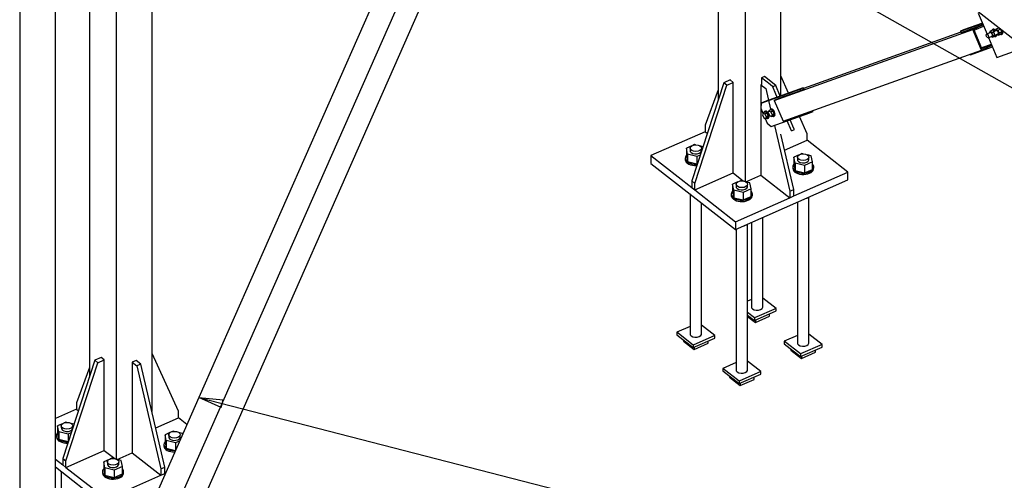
# Paper-space layout 'A0 Advance Steel' of a CAD drawing. Header units: millimetres. Extents: x 292 to 712, y 182 to 776.
# Tile 14 of 61: x 431 to 472, y 321 to 341. Entities that reach past the tile are written whole.
import ezdxf

# ---------------------------------------------------------------- set-up
doc = ezdxf.new("R2010")
doc.units = ezdxf.units.MM
doc.layers.get('0').update_dxf_attribs({"linetype": 'CONTINUOUS'})
for name, color, linetype in [('AS_Belki', 145, 'CONTINUOUS'), ('AS_Blachy', 30, 'CONTINUOUS'), ('AS_Kotwy', 9, 'CONTINUOUS'), ('AS_Sruby', 9, 'CONTINUOUS')]:
    doc.layers.add(name, color=color, linetype=linetype)

psp = doc.layouts.new('A0 Advance Steel')

# ---------------------------------------------------------------- linework, layer by layer
at = {"color": 0, "linetype": 'ByBlock', "lineweight": -2}
for p, q in [((439.273, 324.439), (438.346, 324.85)), ((438.346, 324.85), (439.356, 324.762)), ((439.273, 324.439), (439.356, 324.762))]:
    psp.add_line(p, q, dxfattribs=at)
at = {"color": 7}
for points in [[(461.051, 344.102), (520.758, 310.427), (530.078, 310.427)], [(438.346, 324.85), (520.758, 303.613), (537.648, 303.613)]]:
    psp.add_lwpolyline(points, dxfattribs=at)
at = {"layer": 'AS_Belki', "linetype": 'Continuous', "ltscale": 0.15}
for p, q in [((430.878, 484.716), (430.878, 305.588)), ((432.37, 309.728), (432.37, 484.716)), ((457.672, 368.6), (438.346, 324.85)), ((438.346, 322.411), (458.549, 368.148)), ((438.346, 320.189), (459.481, 368.035)), ((436.395, 324.27), (436.395, 343.868)), ((460.002, 343.832), (460.002, 337.27)), ((461.124, 343.58), (461.124, 333.861)), ((462.616, 337.433), (462.616, 343.245)), ((434.903, 343.209), (434.903, 322.287)), ((433.782, 342.714), (433.782, 325.696)), ((470.045, 341.578), (472.351, 339.776)), ((471.044, 340.391), (470.127, 340.062)), ((470.618, 340.202), (471.044, 340.391)), ((471.065, 340.342), (471.044, 340.391)), ((462.345, 337.24), (470.618, 340.202)), ((470.128, 340.089), (463.558, 337.736)), ((470.127, 340.062), (470.138, 340.067)), ((470.98, 339.343), (470.618, 340.202)), ((470.681, 340.172), (471.065, 340.342)), ((471.002, 339.411), (470.681, 340.172)), ((471.386, 339.58), (470.99, 339.438)), ((471.002, 339.411), (471.386, 339.58)), ((471.406, 339.531), (471.386, 339.58)), ((462.707, 336.38), (470.98, 339.343)), ((470.98, 339.343), (471.406, 339.531)), ((463.433, 337.643), (462.516, 337.315)), ((463.572, 337.705), (463.433, 337.643)), ((463.571, 337.705), (463.582, 337.709)), ((463.582, 337.709), (463.572, 337.705)), ((462.516, 337.315), (462.345, 337.24)), ((462.345, 337.24), (462.707, 336.38)), ((460.627, 334.218), (461.063, 333.877)), ((461.157, 333.844), (461.785, 334.122)), ((438.346, 324.85), (432.629, 311.909)), ((433.43, 311.283), (438.346, 322.411)), ((434.407, 322.644), (434.842, 322.303)), ((434.936, 322.27), (435.564, 322.547))]:
    psp.add_line(p, q, dxfattribs=at)
at = {"layer": 'AS_Blachy', "linetype": 'Continuous', "ltscale": 0.15}
for p, q in [((470.85, 340.877), (471.216, 340.008)), ((470.112, 340.128), (471.027, 340.456)), ((471.023, 340.465), (470.24, 340.185)), ((470.24, 340.185), (470.112, 340.128)), ((470.112, 340.128), (470.138, 340.066)), ((471.278, 339.861), (471.626, 339.034)), ((470.513, 339.175), (470.526, 339.146)), ((470.526, 339.146), (471.441, 339.473)), ((471.626, 339.034), (472.82, 339.462)), ((460.233, 337.977), (458.9, 333.882)), ((460.499, 338.095), (460.233, 337.977)), ((460.361, 337.877), (460.233, 337.977)), ((460.361, 337.877), (460.627, 337.995)), ((460.627, 337.995), (460.499, 338.095)), ((460.627, 334.218), (460.627, 337.995)), ((461.806, 337.908), (461.785, 337.898)), ((461.934, 338.238), (461.806, 338.182)), ((462.167, 337.899), (461.806, 338.182)), ((461.806, 338.182), (461.806, 337.908)), ((462.407, 337.868), (461.934, 338.238)), ((462.943, 337.55), (462.616, 338.267)), ((459.028, 333.782), (460.361, 337.877)), ((460.002, 337.678), (459.462, 336.207)), ((461.785, 337.898), (461.985, 337.742)), ((461.785, 337.898), (461.785, 336.937)), ((461.797, 337.129), (463.418, 337.709)), ((463.546, 337.766), (461.925, 337.186)), ((461.985, 337.742), (462.188, 336.871)), ((462.279, 337.812), (462.167, 337.899)), ((462.407, 337.868), (462.279, 337.812)), ((462.412, 337.497), (462.279, 337.812)), ((462.594, 337.425), (462.407, 337.868)), ((462.462, 337.378), (462.412, 337.497)), ((463.418, 337.709), (463.546, 337.766)), ((463.444, 337.648), (463.418, 337.709)), ((463.572, 337.705), (463.546, 337.766)), ((461.797, 337.129), (461.783, 336.912)), ((461.925, 337.186), (461.797, 337.129)), ((461.783, 336.912), (461.87, 336.706)), ((461.785, 336.908), (461.785, 334.122)), ((462.211, 336.147), (463.832, 336.727)), ((463.832, 336.727), (463.811, 336.775)), ((463.832, 336.727), (463.96, 336.783)), ((463.96, 336.783), (463.943, 336.822)), ((461.961, 336.489), (462.042, 336.298)), ((462.042, 336.298), (462.211, 336.147)), ((463.055, 335.97), (462.88, 336.386)), ((463.163, 336.073), (463.012, 336.433)), ((463.718, 335.852), (463.391, 336.569)), ((459.462, 335.937), (457.202, 334.94)), ((459.462, 336.207), (459.462, 335.937)), ((459.462, 335.937), (459.547, 335.87)), ((462.346, 336.195), (462.986, 333.452)), ((463.055, 335.97), (463.183, 336.026)), ((463.183, 336.026), (463.163, 336.073)), ((463.718, 335.582), (463.718, 335.852)), ((463.157, 333.527), (462.617, 335.839)), ((462.774, 335.166), (463.718, 335.582)), ((465.416, 334.255), (463.718, 335.582)), ((457.202, 334.94), (458.9, 333.612)), ((457.202, 334.94), (457.202, 334.616)), ((457.202, 334.616), (460.727, 331.861)), ((459.028, 333.512), (460.627, 334.218)), ((463.157, 333.258), (465.416, 334.255)), ((465.416, 333.931), (465.416, 334.255)), ((458.9, 333.882), (459.028, 333.782)), ((458.9, 333.882), (458.9, 333.612)), ((460.727, 331.861), (465.416, 333.931)), ((461.785, 334.122), (462.986, 333.182)), ((458.9, 333.612), (459.028, 333.512)), ((458.9, 333.612), (458.992, 333.54)), ((458.992, 333.54), (459.028, 333.512)), ((459.028, 333.512), (459.028, 333.782)), ((459.028, 333.512), (460.727, 332.185)), ((462.986, 333.452), (463.157, 333.527)), ((462.986, 333.452), (462.986, 333.182)), ((463.157, 333.258), (463.157, 333.527)), ((460.727, 332.185), (462.986, 333.182)), ((462.986, 333.182), (463.157, 333.258)), ((462.986, 333.182), (463.072, 333.22)), ((463.072, 333.22), (463.157, 333.258)), ((460.727, 332.185), (460.727, 331.861)), ((434.278, 326.521), (434.012, 326.403)), ((434.14, 326.303), (434.407, 326.421)), ((434.407, 326.421), (434.278, 326.521)), ((434.407, 322.644), (434.407, 326.421)), ((437.498, 324.278), (436.395, 326.693)), ((434.012, 326.403), (432.68, 322.308)), ((432.808, 322.208), (434.14, 326.303)), ((433.782, 326.104), (433.241, 324.633)), ((434.14, 326.303), (434.012, 326.403)), ((435.735, 326.399), (435.564, 326.324)), ((435.564, 326.324), (435.764, 326.168)), ((435.564, 326.324), (435.564, 322.547)), ((435.935, 326.243), (435.735, 326.399)), ((435.935, 326.243), (435.764, 326.168)), ((435.764, 326.168), (436.766, 321.878)), ((436.936, 321.953), (435.935, 326.243)), ((433.241, 324.363), (432.37, 323.978)), ((433.241, 324.633), (433.241, 324.363)), ((433.241, 324.363), (433.326, 324.296)), ((436.554, 323.592), (437.498, 324.008)), ((437.498, 324.008), (437.498, 324.278)), ((437.852, 323.731), (437.498, 324.008)), ((432.68, 322.308), (432.808, 322.208)), ((432.68, 322.308), (432.68, 322.038)), ((432.808, 321.938), (434.407, 322.644)), ((435.564, 322.547), (436.766, 321.608)), ((432.37, 322.28), (432.68, 322.038)), ((432.37, 321.956), (434.506, 320.287)), ((432.68, 322.038), (432.808, 321.938)), ((432.68, 322.038), (432.808, 321.938)), ((432.808, 321.938), (432.808, 322.208)), ((432.808, 321.938), (434.506, 320.611)), ((436.766, 321.878), (436.936, 321.953)), ((436.936, 321.684), (436.936, 321.953)), ((434.506, 320.611), (436.766, 321.608)), ((436.766, 321.878), (436.766, 321.608)), ((436.766, 321.608), (436.95, 321.69)), ((436.766, 321.608), (436.936, 321.684))]:
    psp.add_line(p, q, dxfattribs=at)
at = {"layer": 'AS_Kotwy', "linetype": 'Continuous', "ltscale": 0.15}
for p, q in [((458.906, 335.348), (458.679, 335.248)), ((458.731, 335.002), (458.679, 335.248)), ((458.679, 335.248), (458.679, 334.935)), ((458.831, 335.268), (458.831, 335.171)), ((459.018, 335.398), (458.95, 335.368)), ((459.064, 335.386), (459.018, 335.398)), ((459.365, 335.311), (459.245, 335.341)), ((459.307, 335.131), (459.307, 335.228)), ((458.63, 334.824), (458.63, 334.77)), ((458.679, 334.935), (458.731, 334.689)), ((459.12, 334.904), (458.731, 335.002)), ((458.731, 335.002), (458.731, 334.689)), ((458.731, 334.689), (459.12, 334.591)), ((459.252, 334.962), (459.12, 334.904)), ((459.12, 334.904), (459.12, 334.591)), ((463.386, 334.975), (463.16, 334.875)), ((463.211, 334.628), (463.16, 334.875)), ((463.16, 334.875), (463.16, 334.562)), ((463.601, 334.531), (463.211, 334.628)), ((463.211, 334.628), (463.211, 334.315)), ((463.312, 334.895), (463.312, 334.797)), ((463.499, 335.024), (463.431, 334.995)), ((463.544, 335.013), (463.499, 335.024)), ((463.939, 334.68), (463.601, 334.531)), ((463.888, 334.927), (463.726, 334.968)), ((463.787, 334.758), (463.787, 334.855)), ((463.939, 334.68), (463.888, 334.927)), ((463.939, 334.367), (463.939, 334.68)), ((459.12, 334.591), (459.133, 334.597)), ((463.11, 334.45), (463.11, 334.396)), ((463.16, 334.562), (463.211, 334.315)), ((463.211, 334.315), (463.601, 334.218)), ((463.601, 334.531), (463.601, 334.218)), ((463.601, 334.218), (463.939, 334.367)), ((463.989, 334.425), (463.989, 334.479)), ((460.828, 333.846), (460.602, 333.746)), ((460.94, 333.895), (460.873, 333.865)), ((460.986, 333.884), (460.94, 333.895)), ((461.33, 333.798), (461.168, 333.838)), ((461.381, 333.551), (461.33, 333.798)), ((460.653, 333.499), (460.602, 333.746)), ((460.602, 333.746), (460.602, 333.433)), ((460.602, 333.433), (460.653, 333.186)), ((461.042, 333.402), (460.653, 333.499)), ((460.653, 333.499), (460.653, 333.186)), ((460.754, 333.765), (460.754, 333.668)), ((461.381, 333.551), (461.042, 333.402)), ((461.042, 333.402), (461.042, 333.089)), ((461.229, 333.629), (461.229, 333.726)), ((461.381, 333.238), (461.381, 333.551)), ((458.831, 333.342), (458.831, 327.525)), ((460.552, 333.321), (460.552, 333.267)), ((460.653, 333.186), (461.042, 333.089)), ((461.042, 333.089), (461.381, 333.238)), ((461.431, 333.296), (461.431, 333.35)), ((463.312, 333.002), (463.312, 327.152)), ((463.787, 327.112), (463.787, 333.212)), ((459.307, 327.486), (459.307, 332.971)), ((461.865, 328.615), (461.865, 332.364)), ((460.754, 331.873), (460.754, 326.023)), ((461.229, 325.983), (461.229, 332.083)), ((461.389, 332.154), (461.389, 328.654)), ((461.389, 328.945), (461.229, 328.875)), ((462.419, 328.569), (461.865, 329.002)), ((462.419, 328.569), (461.515, 328.169)), ((461.515, 328.062), (462.419, 328.461)), ((462.419, 328.461), (462.419, 328.569)), ((461.515, 328.169), (461.229, 328.393)), ((461.229, 328.285), (461.515, 328.062)), ((461.229, 328.236), (461.554, 327.982)), ((461.515, 328.169), (461.515, 328.062)), ((461.554, 327.982), (462.142, 328.241)), ((461.554, 328.079), (461.554, 327.982)), ((462.142, 328.241), (462.142, 328.338)), ((458.831, 327.816), (458.277, 327.571)), ((459.861, 327.439), (459.307, 327.873)), ((458.957, 327.04), (458.277, 327.571)), ((458.277, 327.571), (458.277, 327.464)), ((458.277, 327.464), (458.957, 326.932)), ((458.554, 327.247), (458.554, 327.198)), ((459.861, 327.439), (458.957, 327.04)), ((458.957, 326.932), (459.861, 327.332)), ((459.861, 327.332), (459.861, 327.439)), ((463.312, 327.443), (462.757, 327.198)), ((464.342, 327.066), (463.787, 327.499)), ((458.554, 327.198), (458.996, 326.852)), ((458.957, 327.04), (458.957, 326.932)), ((458.996, 326.852), (459.584, 327.112)), ((458.996, 326.95), (458.996, 326.852)), ((459.584, 327.112), (459.584, 327.209)), ((463.437, 326.667), (462.757, 327.198)), ((462.757, 327.198), (462.757, 327.09)), ((462.757, 327.09), (463.437, 326.559)), ((463.035, 326.874), (463.035, 326.824)), ((463.035, 326.824), (463.477, 326.479)), ((464.342, 327.066), (463.437, 326.667)), ((463.437, 326.559), (464.342, 326.958)), ((464.064, 326.739), (464.064, 326.836)), ((464.342, 326.958), (464.342, 327.066)), ((463.437, 326.667), (463.437, 326.559)), ((463.477, 326.479), (464.064, 326.739)), ((463.477, 326.576), (463.477, 326.479)), ((460.754, 326.314), (460.199, 326.069)), ((460.879, 325.538), (460.199, 326.069)), ((460.199, 326.069), (460.199, 325.961)), ((461.784, 325.937), (461.229, 326.37)), ((460.199, 325.961), (460.879, 325.43)), ((460.477, 325.744), (460.477, 325.695)), ((460.477, 325.695), (460.918, 325.35)), ((461.784, 325.937), (460.879, 325.538)), ((460.879, 325.43), (461.784, 325.829)), ((460.918, 325.35), (461.506, 325.609)), ((461.506, 325.609), (461.506, 325.707)), ((461.784, 325.829), (461.784, 325.937)), ((460.879, 325.538), (460.879, 325.43)), ((460.918, 325.447), (460.918, 325.35)), ((432.685, 323.774), (432.459, 323.674)), ((432.51, 323.427), (432.459, 323.674)), ((432.459, 323.674), (432.459, 323.361)), ((432.611, 323.694), (432.611, 323.597)), ((432.797, 323.824), (432.73, 323.794)), ((432.843, 323.812), (432.797, 323.824)), ((433.144, 323.737), (433.025, 323.767)), ((433.086, 323.557), (433.086, 323.654)), ((432.409, 323.249), (432.409, 323.196)), ((432.459, 323.361), (432.51, 323.114)), ((432.899, 323.33), (432.51, 323.427)), ((432.51, 323.427), (432.51, 323.114)), ((433.031, 323.388), (432.899, 323.33)), ((432.899, 323.33), (432.899, 323.017)), ((437.166, 323.401), (436.939, 323.301)), ((436.99, 323.054), (436.939, 323.301)), ((436.939, 323.301), (436.939, 322.988)), ((437.091, 323.32), (437.091, 323.223)), ((437.278, 323.45), (437.21, 323.42)), ((437.323, 323.439), (437.278, 323.45)), ((437.667, 323.353), (437.505, 323.393)), ((437.566, 323.184), (437.566, 323.281)), ((437.673, 323.326), (437.667, 323.353)), ((432.51, 323.114), (432.899, 323.017)), ((432.899, 323.017), (432.912, 323.023)), ((436.89, 322.876), (436.89, 322.822)), ((436.939, 322.988), (436.99, 322.741)), ((437.38, 322.957), (436.99, 323.054)), ((436.99, 323.054), (436.99, 322.741)), ((436.99, 322.741), (437.372, 322.646)), ((437.541, 323.028), (437.38, 322.957)), ((437.38, 322.957), (437.38, 322.663)), ((434.72, 322.321), (434.652, 322.291)), ((434.765, 322.31), (434.72, 322.321)), ((434.608, 322.272), (434.381, 322.172)), ((434.432, 321.925), (434.381, 322.172)), ((434.381, 322.172), (434.381, 321.859)), ((434.822, 321.827), (434.432, 321.925)), ((434.432, 321.925), (434.432, 321.612)), ((434.533, 322.191), (434.533, 322.094)), ((435.16, 321.977), (434.822, 321.827)), ((435.109, 322.224), (434.947, 322.264)), ((435.008, 322.054), (435.008, 322.152)), ((435.16, 321.977), (435.109, 322.224)), ((435.16, 321.664), (435.16, 321.977)), ((432.611, 321.768), (432.611, 315.951)), ((434.331, 321.747), (434.331, 321.693)), ((434.381, 321.859), (434.432, 321.612)), ((434.432, 321.612), (434.822, 321.514)), ((434.822, 321.827), (434.822, 321.514)), ((434.822, 321.514), (435.16, 321.664)), ((435.21, 321.722), (435.21, 321.776))]:
    psp.add_line(p, q, dxfattribs=at)
at = {"layer": 'AS_Kotwy', "linetype": 'Continuous', "ltscale": 0.15, "extrusion": (-1.11022e-16, 0.809331, 0.587353)}
for centre in [(-459.069, -196.909, 271.327), (-463.55, -196.69, 271.024), (-460.991, -196.026, 270.111), (-432.848, -190.111, 261.959), (-437.329, -189.892, 261.657), (-434.771, -189.228, 260.743)]:
    psp.add_circle(centre, 0.24, dxfattribs=at)
for centre, radius, start, end in [((-459.069, -196.852, 271.248), 0.24, 351.926, 171.926), ((-463.55, -196.633, 270.946), 0.24, 351.926, 171.926), ((-463.55, -196.417, 270.649), 0.44, 3.176, 183.176), ((-460.991, -195.786, 269.779), 0.44, 332.7092, 207.4487), ((-460.991, -195.969, 270.032), 0.24, 351.926, 171.926), ((-432.848, -190.054, 261.881), 0.24, 351.926, 171.926), ((-437.329, -189.834, 261.579), 0.24, 351.926, 171.926), ((-437.329, -189.651, 261.325), 0.44, 332.7092, 94.9777), ((-434.771, -189.171, 260.665), 0.24, 351.926, 171.926)]:
    psp.add_arc(centre, radius, start, end, dxfattribs=at)
at = {"layer": 'AS_Kotwy', "linetype": 'Continuous', "ltscale": 0.15, "extrusion": (7.53618e-16, 0.809331, 0.587353)}
for centre, end in [((-459.069, -196.668, 270.995), 97.7885), ((-463.55, -196.449, 270.693), 207.4486), ((-434.771, -188.987, 260.411), 207.4486)]:
    psp.add_arc(centre, 0.44, 332.7092, end, dxfattribs=at)
at = {"layer": 'AS_Kotwy', "linetype": 'Continuous', "ltscale": 0.15, "extrusion": (1.59946e-15, 0.809331, 0.587353)}
psp.add_arc((-459.069, -196.636, 270.951), 0.44, 3.176, 95.3973, dxfattribs=at)
at = {"layer": 'AS_Kotwy', "linetype": 'Continuous', "ltscale": 0.15, "extrusion": (7.44219e-16, 0.809331, 0.587353)}
for centre, end in [((-460.991, -195.754, 269.735), 183.176), ((-432.848, -189.838, 261.584), 95.3973), ((-437.329, -189.619, 261.282), 91.8026), ((-434.771, -188.956, 260.368), 183.176)]:
    psp.add_arc(centre, 0.44, 3.176, end, dxfattribs=at)
at = {"layer": 'AS_Kotwy', "linetype": 'Continuous', "ltscale": 0.15, "extrusion": (-1.19899e-15, 0.809331, 0.587353)}
for centre in [(-463.55, -195.752, 269.732), (-460.991, -195.088, 268.818)]:
    psp.add_arc(centre, 0.24, 112.7267, 141.1252, dxfattribs=at)
at = {"layer": 'AS_Kotwy', "linetype": 'Continuous', "ltscale": 0.15, "extrusion": (-3.32591e-15, 0.809331, 0.587353)}
for centre in [(-461.627, -193.025, 265.974), (-459.069, -192.361, 265.06), (-463.55, -192.142, 264.758), (-460.991, -191.479, 263.844)]:
    psp.add_arc(centre, 0.24, 351.926, 171.926, dxfattribs=at)
at = {"layer": 'AS_Kotwy', "linetype": 'Continuous', "ltscale": 0.15, "extrusion": (1.61826e-15, 0.809331, 0.587353)}
psp.add_arc((-432.848, -189.87, 261.627), 0.44, 332.7092, 97.7885, dxfattribs=at)
at = {"layer": 'AS_Sruby', "linetype": 'Continuous', "ltscale": 0.15}
for p, q in [((471.363, 340.073), (471.201, 340.002)), ((471.343, 340.123), (471.319, 340.054)), ((471.458, 340.174), (471.343, 340.123)), ((471.343, 340.123), (471.422, 340.08)), ((471.422, 340.08), (471.537, 340.131)), ((471.422, 340.08), (471.43, 340.061)), ((471.608, 340.161), (471.446, 340.09)), ((471.474, 340.21), (471.447, 340.198)), ((471.537, 340.131), (471.458, 340.174)), ((471.508, 339.942), (471.67, 340.014)), ((471.537, 340.13), (471.537, 340.131)), ((471.561, 339.928), (471.576, 339.972)), ((471.587, 340.21), (471.564, 340.142)), ((471.702, 340.261), (471.587, 340.21)), ((471.587, 340.21), (471.666, 340.168)), ((471.631, 339.997), (471.691, 339.964)), ((471.666, 340.168), (471.781, 340.219)), ((471.666, 340.168), (471.718, 340.045)), ((471.718, 340.045), (471.691, 339.964)), ((471.691, 339.964), (471.806, 340.015)), ((471.697, 340.288), (471.692, 340.286)), ((471.781, 340.219), (471.702, 340.261)), ((471.833, 340.096), (471.718, 340.045)), ((471.833, 340.096), (471.781, 340.219)), ((471.806, 340.015), (471.833, 340.096)), ((471.816, 339.991), (471.843, 340.003)), ((471.263, 339.855), (471.425, 339.926)), ((471.387, 339.909), (471.446, 339.877)), ((471.473, 339.955), (471.446, 339.877)), ((471.446, 339.877), (471.561, 339.928)), ((471.572, 339.903), (471.598, 339.915)), ((461.876, 336.725), (461.849, 336.644)), ((461.956, 336.76), (461.876, 336.725)), ((461.876, 336.725), (461.955, 336.682)), ((461.973, 336.796), (461.946, 336.784)), ((461.955, 336.682), (462.035, 336.717)), ((461.955, 336.682), (462.007, 336.559)), ((462.035, 336.717), (461.956, 336.76)), ((462.087, 336.594), (462.035, 336.717)), ((462.121, 336.812), (462.094, 336.732)), ((462.094, 336.732), (462.146, 336.609)), ((462.201, 336.848), (462.121, 336.812)), ((462.121, 336.812), (462.2, 336.77)), ((462.217, 336.884), (462.191, 336.872)), ((462.2, 336.77), (462.28, 336.805)), ((462.2, 336.77), (462.252, 336.647)), ((462.28, 336.805), (462.201, 336.848)), ((462.252, 336.647), (462.332, 336.682)), ((462.332, 336.682), (462.28, 336.805)), ((462.304, 336.602), (462.332, 336.682)), ((461.849, 336.644), (461.901, 336.521)), ((461.901, 336.521), (461.98, 336.479)), ((462.007, 336.559), (461.98, 336.479)), ((461.98, 336.479), (462.06, 336.514)), ((462.007, 336.559), (462.087, 336.594)), ((462.06, 336.514), (462.087, 336.594)), ((462.07, 336.49), (462.097, 336.501)), ((462.146, 336.609), (462.225, 336.566)), ((462.252, 336.647), (462.225, 336.566)), ((462.225, 336.566), (462.304, 336.602)), ((462.315, 336.577), (462.341, 336.589))]:
    psp.add_line(p, q, dxfattribs=at)
at = {"layer": 'AS_Sruby', "linetype": 'Continuous', "ltscale": 0.15, "extrusion": (-0.799412, -0.352872, 0.486233)}
for centre in [(-120.685, 276.361, -496.66), (-120.666, 276.487, -496.886)]:
    psp.add_circle(centre, 0.08, dxfattribs=at)
for centre, radius, start, end in [((-120.685, 276.447, -496.815), 0.08, 357.9979, 177.9979), ((-120.685, 276.508, -496.925), 0.16, 112.6048, 213.2825), ((-120.685, 276.522, -496.95), 0.16, 117.4885, 177.9979), ((-120.685, 276.508, -496.925), 0.16, 326.816, 51.8178), ((-120.685, 276.522, -496.95), 0.16, 357.9979, 51.5634), ((-120.666, 276.573, -497.041), 0.08, 357.9979, 177.9979), ((-120.666, 276.634, -497.151), 0.16, 173.7224, 213.2825), ((-120.666, 276.634, -497.151), 0.16, 326.8159, 101.7115), ((-120.666, 276.648, -497.177), 0.16, 357.9979, 81.5982), ((-121.399, 271.611, -488.124), 0.16, 326.8161, 213.2825), ((-121.399, 271.625, -488.15), 0.16, 357.9979, 177.9979), ((-121.38, 271.737, -488.351), 0.16, 326.816, 213.2825), ((-121.38, 271.752, -488.376), 0.16, 357.9979, 177.9979)]:
    psp.add_arc(centre, radius, start, end, dxfattribs=at)

doc.saveas('drawing.dxf')
